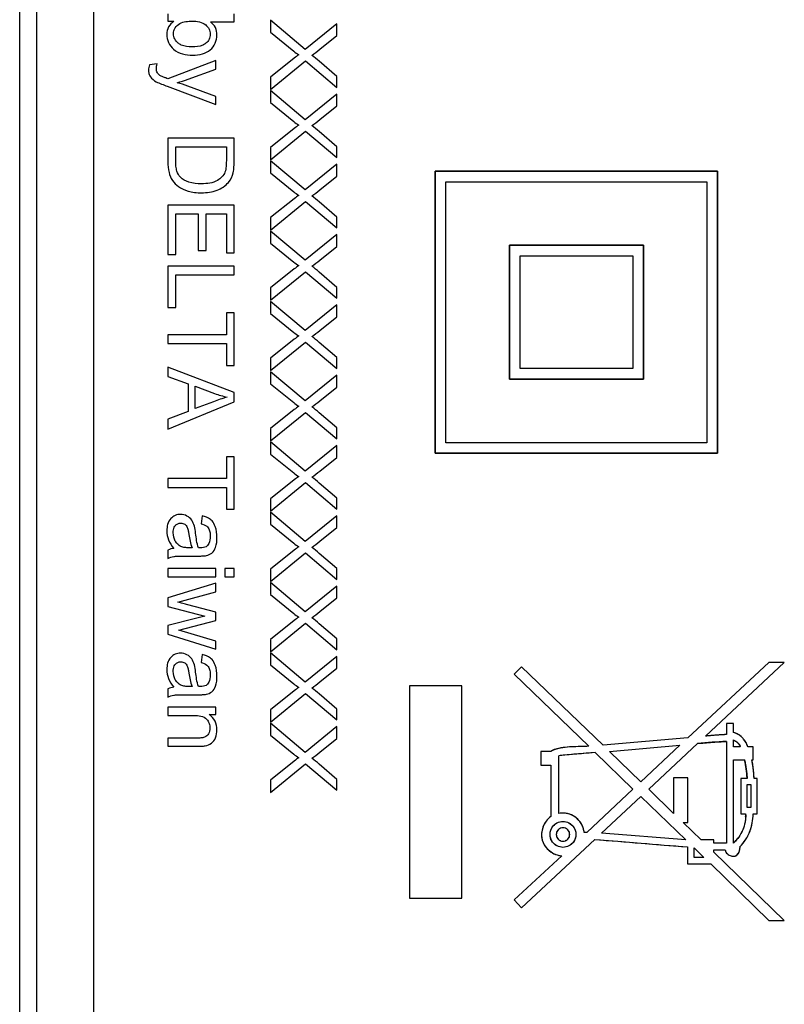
# Model space of a CAD drawing. Header units: millimetres. Extents: x 0 to 420, y 0 to 297.
# Tile 19 of 34: x 206 to 221, y 128 to 146. Entities that reach past the tile are written whole.
import ezdxf

# ---------------------------------------------------------------- set-up
doc = ezdxf.new("R2010")
doc.units = ezdxf.units.MM
doc.header["$LTSCALE"] = 23.1
doc.layers.get('0').update_dxf_attribs({"linetype": 'CONTINUOUS'})
doc.layers.add('000', color=7, linetype='CONTINUOUS')
doc.layers.add('03___PRT_ALL_CURVES', color=7, linetype='CONTINUOUS')

msp = doc.modelspace()

# ---------------------------------------------------------------- linework, layer by layer
at = {"color": 7, "linetype": 'Continuous'}
for p, q in [((206.343, 109.245), (206.343, 157.337)), ((206.658, 157.091), (206.658, 109.491)), ((207.743, 109.491), (207.743, 157.091))]:
    msp.add_line(p, q, dxfattribs=at)
at = {"layer": '000', "color": 7, "linetype": 'Continuous'}
for p, q in [((209.143, 146.478), (209.143, 146.336)), ((210.393, 146.325), (210.393, 146.478)), ((209.143, 146.336), (209.257, 146.336)), ((209.948, 146.325), (210.393, 146.325)), ((211.083, 146.354), (211.083, 146.128)), ((211.735, 145.803), (211.083, 146.354)), ((212.333, 146.289), (211.735, 145.803)), ((212.333, 146.065), (212.333, 146.289)), ((211.083, 146.128), (211.519, 145.77)), ((212.013, 145.806), (212.333, 146.065)), ((211.529, 145.64), (211.083, 145.281)), ((208.939, 145.53), (208.795, 145.513)), ((210.049, 145.593), (209.142, 145.25)), ((210.049, 145.428), (210.049, 145.593)), ((211.083, 145.048), (211.744, 145.587)), ((211.744, 145.587), (212.333, 145.087)), ((212.333, 145.292), (212.002, 145.579)), ((209.525, 145.239), (210.049, 145.428)), ((211.083, 145.281), (211.083, 145.048)), ((212.333, 145.087), (212.333, 145.292)), ((209.128, 145.108), (210.049, 144.764)), ((210.049, 144.917), (209.521, 145.111)), ((210.049, 144.764), (210.049, 144.917)), ((211.083, 145.027), (211.083, 144.8)), ((211.735, 144.475), (211.083, 145.027)), ((212.333, 144.961), (211.735, 144.475)), ((212.333, 144.737), (212.333, 144.961)), ((211.083, 144.8), (211.519, 144.442)), ((212.013, 144.478), (212.333, 144.737)), ((211.529, 144.312), (211.083, 143.953)), ((211.083, 143.72), (211.744, 144.26)), ((211.744, 144.26), (212.333, 143.759)), ((212.333, 143.964), (212.002, 144.251)), ((209.143, 144.128), (209.143, 143.677)), ((210.393, 144.128), (209.143, 144.128)), ((209.291, 143.696), (209.291, 143.963)), ((209.291, 143.963), (210.246, 143.963)), ((210.246, 143.963), (210.246, 143.7)), ((210.393, 143.698), (210.393, 144.128)), ((212.333, 143.759), (212.333, 143.964)), ((211.083, 143.953), (211.083, 143.72)), ((211.083, 143.699), (211.083, 143.472)), ((211.735, 143.148), (211.083, 143.699)), ((212.333, 143.634), (211.735, 143.148)), ((212.333, 143.409), (212.333, 143.634)), ((211.083, 143.472), (211.519, 143.115)), ((212.013, 143.151), (212.333, 143.409)), ((214.192, 143.505), (214.192, 138.175)), ((219.522, 143.505), (214.192, 143.505)), ((219.522, 138.175), (219.522, 143.505)), ((214.392, 138.375), (214.392, 143.305)), ((214.392, 143.305), (219.322, 143.305)), ((219.322, 143.305), (219.322, 138.375)), ((209.143, 142.864), (209.143, 141.931)), ((210.393, 142.864), (209.143, 142.864)), ((210.393, 141.96), (210.393, 142.864)), ((211.529, 142.984), (211.083, 142.626)), ((211.083, 142.392), (211.744, 142.932)), ((211.744, 142.932), (212.333, 142.431)), ((212.333, 142.636), (212.002, 142.923)), ((209.291, 141.931), (209.291, 142.698)), ((209.291, 142.698), (209.716, 142.698)), ((209.716, 142.698), (209.716, 142.007)), ((209.863, 142.007), (209.863, 142.698)), ((209.863, 142.698), (210.246, 142.698)), ((210.246, 142.698), (210.246, 141.96)), ((211.083, 142.626), (211.083, 142.392)), ((212.333, 142.431), (212.333, 142.636)), ((211.083, 142.371), (211.083, 142.144)), ((211.735, 141.82), (211.083, 142.371)), ((212.333, 142.306), (211.735, 141.82)), ((212.333, 142.081), (212.333, 142.306)), ((211.083, 142.144), (211.519, 141.787)), ((215.592, 142.105), (215.592, 139.575)), ((218.122, 142.105), (215.592, 142.105)), ((218.122, 139.575), (218.122, 142.105)), ((209.143, 141.931), (209.291, 141.931)), ((209.716, 142.007), (209.863, 142.007)), ((210.246, 141.96), (210.393, 141.96)), ((212.013, 141.823), (212.333, 142.081)), ((215.792, 139.775), (215.792, 141.905)), ((215.792, 141.905), (217.922, 141.905)), ((217.922, 141.905), (217.922, 139.775)), ((209.143, 141.709), (209.143, 140.928)), ((210.393, 141.709), (209.143, 141.709)), ((209.291, 140.928), (209.291, 141.544)), ((209.291, 141.544), (210.393, 141.544)), ((210.393, 141.544), (210.393, 141.709)), ((211.529, 141.656), (211.083, 141.298)), ((211.083, 141.065), (211.744, 141.604)), ((211.744, 141.604), (212.333, 141.103)), ((212.333, 141.309), (212.002, 141.595)), ((211.083, 141.298), (211.083, 141.065)), ((212.333, 141.103), (212.333, 141.309)), ((211.083, 141.043), (211.083, 140.817)), ((211.735, 140.492), (211.083, 141.043)), ((209.143, 140.928), (209.291, 140.928)), ((210.246, 140.825), (210.246, 140.413)), ((210.393, 140.825), (210.246, 140.825)), ((210.393, 139.834), (210.393, 140.825)), ((211.083, 140.817), (211.519, 140.459)), ((212.333, 140.978), (211.735, 140.492)), ((212.333, 140.753), (212.333, 140.978)), ((212.013, 140.495), (212.333, 140.753)), ((209.143, 140.413), (209.143, 140.248)), ((210.246, 140.413), (209.143, 140.413)), ((209.143, 140.248), (210.246, 140.248)), ((210.246, 140.248), (210.246, 139.834)), ((211.529, 140.329), (211.083, 139.97)), ((211.083, 139.737), (211.744, 140.276)), ((211.744, 140.276), (212.333, 139.776)), ((212.333, 139.981), (212.002, 140.267)), ((211.083, 139.97), (211.083, 139.737)), ((212.333, 139.776), (212.333, 139.981)), ((209.143, 139.802), (209.143, 139.626)), ((210.393, 139.322), (209.143, 139.802)), ((210.246, 139.834), (210.393, 139.834)), ((211.083, 139.715), (211.083, 139.489)), ((211.735, 139.164), (211.083, 139.715)), ((217.922, 139.775), (215.792, 139.775)), ((209.143, 139.626), (209.522, 139.489)), ((212.333, 139.65), (211.735, 139.164)), ((212.333, 139.426), (212.333, 139.65)), ((215.592, 139.575), (218.122, 139.575)), ((209.522, 139.489), (209.522, 138.966)), ((209.657, 139.018), (209.657, 139.441)), ((209.657, 139.441), (210.023, 139.304)), ((210.393, 139.144), (210.393, 139.322)), ((211.083, 139.489), (211.519, 139.131)), ((212.013, 139.167), (212.333, 139.426)), ((209.143, 138.632), (210.393, 139.144)), ((210.003, 139.148), (209.657, 139.018)), ((209.522, 138.966), (209.143, 138.821)), ((211.529, 139.001), (211.083, 138.642)), ((211.083, 138.409), (211.744, 138.948)), ((211.744, 138.948), (212.333, 138.448)), ((212.333, 138.653), (212.002, 138.94)), ((209.143, 138.821), (209.143, 138.632)), ((211.083, 138.642), (211.083, 138.409)), ((212.333, 138.448), (212.333, 138.653)), ((211.083, 138.388), (211.083, 138.161)), ((211.735, 137.836), (211.083, 138.388)), ((212.333, 138.322), (211.735, 137.836)), ((212.333, 138.098), (212.333, 138.322)), ((219.322, 138.375), (214.392, 138.375)), ((210.246, 138.109), (210.246, 137.697)), ((210.393, 138.109), (210.246, 138.109)), ((210.393, 137.118), (210.393, 138.109)), ((211.083, 138.161), (211.519, 137.803)), ((212.013, 137.839), (212.333, 138.098)), ((214.192, 138.175), (219.522, 138.175)), ((209.143, 137.697), (209.143, 137.531)), ((210.246, 137.697), (209.143, 137.697)), ((211.529, 137.673), (211.083, 137.314)), ((209.143, 137.531), (210.246, 137.531)), ((210.246, 137.531), (210.246, 137.118)), ((211.083, 137.081), (211.744, 137.621)), ((211.744, 137.621), (212.333, 137.12)), ((212.333, 137.325), (212.002, 137.612)), ((211.083, 137.314), (211.083, 137.081)), ((212.333, 137.12), (212.333, 137.325)), ((210.246, 137.118), (210.393, 137.118)), ((209.791, 136.993), (209.77, 136.843)), ((211.083, 137.06), (211.083, 136.833)), ((211.735, 136.509), (211.083, 137.06)), ((212.333, 136.995), (211.735, 136.509)), ((212.333, 136.77), (212.333, 136.995)), ((211.083, 136.833), (211.519, 136.476)), ((212.013, 136.512), (212.333, 136.77)), ((209.143, 136.346), (209.143, 136.186)), ((209.598, 136.39), (209.542, 136.39)), ((209.758, 136.389), (209.718, 136.39)), ((211.529, 136.345), (211.083, 135.987)), ((209.523, 136.234), (209.728, 136.234)), ((211.083, 135.753), (211.744, 136.293)), ((211.744, 136.293), (212.333, 135.792)), ((212.333, 135.997), (212.002, 136.284)), ((209.143, 135.996), (209.143, 135.842)), ((210.049, 135.996), (209.143, 135.996)), ((210.049, 135.842), (210.049, 135.996)), ((210.217, 135.996), (210.217, 135.842)), ((210.393, 135.996), (210.217, 135.996)), ((210.393, 135.842), (210.393, 135.996)), ((211.083, 135.987), (211.083, 135.753)), ((212.333, 135.792), (212.333, 135.997)), ((209.143, 135.842), (210.049, 135.842)), ((210.217, 135.842), (210.393, 135.842)), ((210.049, 135.719), (209.143, 135.442)), ((210.049, 135.56), (210.049, 135.719)), ((211.083, 135.732), (211.083, 135.505)), ((211.735, 135.181), (211.083, 135.732)), ((212.333, 135.667), (211.735, 135.181)), ((212.333, 135.442), (212.333, 135.667)), ((209.143, 135.442), (209.143, 135.281)), ((209.332, 135.362), (210.049, 135.56)), ((211.083, 135.505), (211.519, 135.148)), ((212.013, 135.184), (212.333, 135.442)), ((209.143, 135.281), (209.84, 135.098)), ((210.049, 135.171), (209.519, 135.315)), ((209.686, 135.063), (209.143, 134.919)), ((209.84, 135.098), (209.686, 135.063)), ((210.049, 135.013), (210.049, 135.171)), ((209.143, 134.919), (209.143, 134.759)), ((209.351, 134.833), (210.049, 135.013)), ((211.529, 135.018), (211.083, 134.659)), ((211.083, 134.426), (211.744, 134.965)), ((211.744, 134.965), (212.333, 134.464)), ((212.333, 134.67), (212.002, 134.956)), ((209.143, 134.759), (210.049, 134.476)), ((210.049, 134.626), (209.351, 134.833)), ((211.083, 134.659), (211.083, 134.426)), ((212.333, 134.464), (212.333, 134.67)), ((210.049, 134.476), (210.049, 134.626)), ((209.791, 134.373), (209.77, 134.223)), ((211.083, 134.404), (211.083, 134.178)), ((211.735, 133.853), (211.083, 134.404)), ((212.333, 134.339), (211.735, 133.853)), ((212.333, 134.114), (212.333, 134.339)), ((211.083, 134.178), (211.519, 133.82)), ((212.013, 133.856), (212.333, 134.114)), ((215.823, 134.141), (215.683, 134.001)), ((217.363, 132.661), (215.823, 134.141)), ((220.493, 134.221), (218.963, 132.801)), ((219.293, 132.831), (220.783, 134.221)), ((220.783, 134.221), (220.493, 134.221)), ((215.683, 134.001), (217.093, 132.641)), ((209.598, 133.769), (209.542, 133.769)), ((209.758, 133.769), (209.718, 133.769)), ((213.703, 133.781), (213.703, 129.771)), ((214.693, 133.781), (213.703, 133.781)), ((214.693, 129.771), (214.693, 133.781)), ((209.143, 133.726), (209.143, 133.566)), ((209.523, 133.614), (209.728, 133.614)), ((211.529, 133.69), (211.083, 133.331)), ((211.083, 133.098), (211.744, 133.637)), ((211.744, 133.637), (212.333, 133.137)), ((212.333, 133.342), (212.002, 133.628)), ((209.143, 133.376), (209.143, 133.223)), ((210.049, 133.376), (209.143, 133.376)), ((210.049, 133.238), (210.049, 133.376)), ((209.143, 133.223), (209.638, 133.223)), ((209.92, 133.238), (210.049, 133.238)), ((211.083, 133.331), (211.083, 133.098)), ((212.333, 133.137), (212.333, 133.342)), ((211.083, 133.076), (211.083, 132.85)), ((211.735, 132.525), (211.083, 133.076)), ((212.333, 133.011), (211.735, 132.525)), ((212.333, 132.787), (212.333, 133.011)), ((219.693, 133.071), (219.693, 132.861)), ((219.823, 133.071), (219.693, 133.071)), ((219.823, 132.901), (219.823, 133.071)), ((211.083, 132.85), (211.519, 132.492)), ((218.963, 132.801), (217.363, 132.661)), ((209.143, 132.794), (209.143, 132.641)), ((209.694, 132.794), (209.143, 132.794)), ((209.143, 132.641), (209.7, 132.641)), ((212.013, 132.528), (212.333, 132.787)), ((217.483, 132.541), (218.813, 132.661)), ((218.813, 132.661), (218.073, 131.971)), ((218.223, 131.831), (219.143, 132.691)), ((219.693, 132.731), (219.693, 130.811)), ((219.823, 132.631), (219.823, 132.761)), ((219.953, 132.631), (219.823, 132.631)), ((220.193, 132.631), (220.093, 132.631)), ((220.193, 132.381), (220.193, 132.631)), ((216.183, 132.541), (216.183, 132.281)), ((216.373, 132.541), (216.183, 132.541)), ((216.523, 131.371), (216.523, 132.461)), ((217.213, 132.521), (217.923, 131.831)), ((218.073, 131.971), (217.483, 132.541)), ((211.529, 132.362), (211.083, 132.003)), ((211.083, 131.77), (211.744, 132.309)), ((211.744, 132.309), (212.333, 131.809)), ((212.333, 132.014), (212.002, 132.301)), ((216.183, 132.281), (216.373, 132.281)), ((216.373, 132.281), (216.373, 131.311)), ((219.823, 130.811), (219.823, 132.381)), ((219.823, 132.381), (220.033, 132.381)), ((220.173, 132.381), (220.193, 132.381)), ((211.083, 132.003), (211.083, 131.77)), ((212.333, 131.809), (212.333, 132.014)), ((218.693, 132.041), (218.693, 131.371)), ((218.963, 132.041), (218.693, 132.041)), ((218.963, 131.201), (218.963, 132.041)), ((219.963, 132.031), (219.963, 131.361)), ((220.083, 132.031), (219.963, 132.031)), ((220.083, 131.481), (220.083, 131.921)), ((220.083, 131.921), (220.153, 131.921)), ((220.153, 131.921), (220.153, 131.481)), ((220.273, 132.031), (220.213, 132.031)), ((220.273, 131.361), (220.273, 132.031)), ((217.923, 131.831), (217.053, 131.011)), ((217.333, 131.001), (218.073, 131.691)), ((218.073, 131.691), (218.923, 130.871)), ((218.693, 131.371), (218.223, 131.831)), ((219.963, 131.361), (220.053, 131.361)), ((220.153, 131.481), (220.083, 131.481)), ((220.193, 131.361), (220.273, 131.361)), ((219.213, 130.871), (218.873, 131.201)), ((218.873, 131.201), (218.963, 131.201)), ((217.053, 131.011), (217.003, 131.011)), ((218.923, 130.871), (217.333, 131.001)), ((215.823, 129.591), (217.203, 130.881)), ((219.453, 130.871), (219.213, 130.871)), ((219.453, 130.811), (219.453, 130.871)), ((219.693, 130.811), (219.453, 130.811)), ((216.583, 130.571), (215.683, 129.741)), ((218.953, 130.741), (218.953, 130.421)), ((219.083, 130.541), (219.083, 130.721)), ((219.083, 130.721), (219.263, 130.541)), ((219.453, 130.641), (219.453, 130.681)), ((219.453, 130.681), (219.663, 130.681)), ((220.783, 129.351), (219.453, 130.641)), ((218.953, 130.421), (219.393, 130.421)), ((219.263, 130.541), (219.083, 130.541)), ((219.393, 130.421), (220.493, 129.351)), ((213.703, 129.771), (214.693, 129.771)), ((215.683, 129.741), (215.823, 129.591)), ((220.493, 129.351), (220.783, 129.351))]:
    msp.add_line(p, q, dxfattribs=at)
for centre, radius, start, end in [((208.635, 147.713), 2.629, 284.9848, 289.7764), ((208.857, 143.309), 1.92, 69.776, 76.2182), ((210.579, 140.815), 1.61, 249.8255, 258.6624), ((219.933, 126.986), 5.88, 92.3345, 96.2438), ((219.679, 132.487), 0.443, 40.6218, 49.3771), ((219.972, 125.101), 7.635, 92.0901, 96.2292), ((219.733, 132.536), 0.24, 23.2275, 26.9377), ((219.352, 103.93), 28.671, 94.2777, 95.6618), ((216.928, 131.759), 3.167, 5.1271, 11.3295), ((217.286, 131.874), 2.931, 4.2212, 9.9632), ((217.27, 131.872), 2.948, 3.0864, 4.2281), ((216.913, 131.757), 3.182, 4.9395, 5.1355), ((219.385, 131.331), 0.669, 358.2194, 2.5538), ((216.594, 130.97), 0.412, 15.9878, 21.116), ((216.591, 130.97), 0.414, 5.7268, 15.9946), ((237.126, 368.908), 238.859, 265.21552, 265.63664), ((219.376, 131.307), 0.668, 312.0504, 315.3188), ((219.371, 131.312), 0.675, 315.3233, 324.973)]:
    msp.add_arc(centre, radius, start, end, dxfattribs=at)
for points, knots in [([(209.257, 146.336), (209.216, 146.308), (209.143, 146.235), (209.123, 146.134), (209.123, 146.084)], [0, 0, 0, 0, 0.500031, 1, 1, 1, 1]), ([(209.249, 146.097), (209.249, 146.117), (209.254, 146.158), (209.286, 146.232), (209.333, 146.273), (209.367, 146.294)], [0, 0, 0, 0, 0.250837, 0.501583, 1, 1, 1, 1]), ([(209.367, 146.294), (209.402, 146.315), (209.483, 146.334), (209.563, 146.338), (209.603, 146.338)], [0, 0, 0, 0, 0.498803, 1, 1, 1, 1]), ([(209.603, 146.338), (209.648, 146.338), (209.737, 146.331), (209.822, 146.293), (209.856, 146.265)], [0, 0, 0, 0, 0.501324, 1, 1, 1, 1]), ([(209.856, 146.265), (209.881, 146.243), (209.927, 146.192), (209.943, 146.124), (209.943, 146.09)], [0, 0, 0, 0, 0.5008, 1, 1, 1, 1]), ([(210.069, 146.077), (210.069, 146.124), (210.05, 146.221), (209.985, 146.295), (209.948, 146.325)], [0, 0, 0, 0, 0.499769, 1, 1, 1, 1]), ([(209.123, 146.084), (209.123, 146.033), (209.144, 145.927), (209.211, 145.843), (209.25, 145.808)], [0, 0, 0, 0, 0.499689, 1, 1, 1, 1]), ([(209.336, 145.924), (209.311, 145.945), (209.265, 145.996), (209.249, 146.064), (209.249, 146.097)], [0, 0, 0, 0, 0.500792, 1, 1, 1, 1]), ([(209.943, 146.09), (209.943, 146.058), (209.928, 145.992), (209.884, 145.941), (209.859, 145.921)], [0, 0, 0, 0, 0.499384, 1, 1, 1, 1]), ([(209.597, 145.85), (209.529, 145.85), (209.433, 145.86), (209.354, 145.909), (209.336, 145.924)], [0, 0, 0, 0, 0.748889, 1, 1, 1, 1]), ([(209.859, 145.921), (209.841, 145.906), (209.761, 145.859), (209.666, 145.85), (209.597, 145.85)], [0, 0, 0, 0, 0.250966, 1, 1, 1, 1]), ([(209.25, 145.808), (209.297, 145.765), (209.417, 145.705), (209.546, 145.693), (209.61, 145.693)], [0, 0, 0, 0, 0.498797, 1, 1, 1, 1]), ([(208.776, 145.414), (208.776, 145.392), (208.781, 145.348), (208.8, 145.306), (208.812, 145.288)], [0, 0, 0, 0, 0.500307, 1, 1, 1, 1]), ([(209.104, 145.264), (209.085, 145.271), (209.056, 145.281), (209.018, 145.297), (208.999, 145.305), (208.99, 145.311)], [0, 0, 0, 0, 0.500077, 0.750057, 1, 1, 1, 1]), ([(208.923, 145.194), (208.955, 145.176), (209.024, 145.148), (209.093, 145.121), (209.128, 145.108)], [0, 0, 0, 0, 0.49991, 1, 1, 1, 1]), ([(209.314, 143.503), (209.304, 143.533), (209.293, 143.598), (209.291, 143.664), (209.291, 143.696)], [0, 0, 0, 0, 0.49969, 1, 1, 1, 1]), ([(210.246, 143.7), (210.246, 143.664), (210.244, 143.593), (210.233, 143.52), (210.22, 143.486)], [0, 0, 0, 0, 0.500552, 1, 1, 1, 1]), ([(210.375, 143.475), (210.384, 143.512), (210.392, 143.586), (210.393, 143.661), (210.393, 143.698)], [0, 0, 0, 0, 0.499807, 1, 1, 1, 1]), ([(210.22, 143.486), (210.207, 143.453), (210.167, 143.392), (210.109, 143.349), (210.079, 143.33)], [0, 0, 0, 0, 0.499284, 1, 1, 1, 1]), ([(210.079, 143.33), (210.035, 143.303), (209.933, 143.272), (209.83, 143.266), (209.778, 143.266)], [0, 0, 0, 0, 0.499125, 1, 1, 1, 1]), ([(210.072, 143.144), (210.113, 143.16), (210.192, 143.199), (210.257, 143.259), (210.286, 143.292)], [0, 0, 0, 0, 0.500102, 1, 1, 1, 1]), ([(209.195, 136.94), (209.168, 136.91), (209.13, 136.833), (209.123, 136.751), (209.123, 136.71)], [0, 0, 0, 0, 0.498675, 1, 1, 1, 1]), ([(209.382, 137.02), (209.347, 137.02), (209.277, 137.008), (209.219, 136.965), (209.195, 136.94)], [0, 0, 0, 0, 0.50028, 1, 1, 1, 1]), ([(210.037, 136.79), (210.023, 136.829), (209.997, 136.88), (209.957, 136.918), (209.946, 136.926)], [0, 0, 0, 0, 0.749029, 1, 1, 1, 1]), ([(209.243, 136.674), (209.243, 136.71), (209.249, 136.76), (209.276, 136.801), (209.284, 136.81)], [0, 0, 0, 0, 0.748712, 1, 1, 1, 1]), ([(209.284, 136.81), (209.297, 136.824), (209.328, 136.849), (209.367, 136.856), (209.386, 136.856)], [0, 0, 0, 0, 0.500019, 1, 1, 1, 1]), ([(209.509, 136.774), (209.518, 136.753), (209.529, 136.708), (209.536, 136.663), (209.54, 136.64)], [0, 0, 0, 0, 0.499676, 1, 1, 1, 1]), ([(209.77, 136.843), (209.808, 136.834), (209.859, 136.815), (209.896, 136.778), (209.904, 136.767)], [0, 0, 0, 0, 0.748948, 1, 1, 1, 1]), ([(209.904, 136.767), (209.921, 136.745), (209.939, 136.69), (209.942, 136.635), (209.942, 136.607)], [0, 0, 0, 0, 0.498568, 1, 1, 1, 1]), ([(209.54, 136.64), (209.546, 136.598), (209.56, 136.513), (209.582, 136.429), (209.598, 136.39)], [0, 0, 0, 0, 0.500212, 1, 1, 1, 1]), ([(209.718, 136.39), (209.703, 136.434), (209.684, 136.525), (209.671, 136.617), (209.665, 136.663)], [0, 0, 0, 0, 0.499825, 1, 1, 1, 1]), ([(209.942, 136.607), (209.942, 136.561), (209.934, 136.497), (209.9, 136.444), (209.89, 136.432)], [0, 0, 0, 0, 0.748731, 1, 1, 1, 1]), ([(209.388, 136.415), (209.366, 136.425), (209.324, 136.454), (209.294, 136.494), (209.282, 136.516)], [0, 0, 0, 0, 0.499959, 1, 1, 1, 1]), ([(209.542, 136.39), (209.516, 136.39), (209.464, 136.392), (209.412, 136.403), (209.388, 136.415)], [0, 0, 0, 0, 0.500708, 1, 1, 1, 1]), ([(209.89, 136.432), (209.882, 136.423), (209.844, 136.394), (209.794, 136.389), (209.758, 136.389)], [0, 0, 0, 0, 0.251409, 1, 1, 1, 1]), ([(209.252, 136.225), (209.274, 136.229), (209.319, 136.231), (209.41, 136.234), (209.478, 136.234), (209.523, 136.234)], [0, 0, 0, 0, 0.249965, 0.499949, 1, 1, 1, 1]), ([(209.728, 136.234), (209.751, 136.234), (209.798, 136.235), (209.846, 136.238), (209.869, 136.243)], [0, 0, 0, 0, 0.500203, 1, 1, 1, 1]), ([(209.519, 135.315), (209.488, 135.323), (209.441, 135.335), (209.379, 135.35), (209.348, 135.359), (209.332, 135.362)], [0, 0, 0, 0, 0.500009, 0.749999, 1, 1, 1, 1]), ([(209.195, 134.32), (209.168, 134.29), (209.13, 134.213), (209.123, 134.131), (209.123, 134.09)], [0, 0, 0, 0, 0.498675, 1, 1, 1, 1]), ([(209.382, 134.4), (209.347, 134.4), (209.277, 134.388), (209.219, 134.345), (209.195, 134.32)], [0, 0, 0, 0, 0.50028, 1, 1, 1, 1]), ([(210.037, 134.17), (210.023, 134.209), (209.997, 134.259), (209.957, 134.297), (209.946, 134.306)], [0, 0, 0, 0, 0.749029, 1, 1, 1, 1]), ([(209.243, 134.053), (209.243, 134.089), (209.249, 134.14), (209.276, 134.181), (209.284, 134.19)], [0, 0, 0, 0, 0.748712, 1, 1, 1, 1]), ([(209.284, 134.19), (209.297, 134.204), (209.328, 134.229), (209.367, 134.236), (209.386, 134.236)], [0, 0, 0, 0, 0.500019, 1, 1, 1, 1]), ([(209.509, 134.154), (209.518, 134.133), (209.529, 134.088), (209.536, 134.043), (209.54, 134.02)], [0, 0, 0, 0, 0.499676, 1, 1, 1, 1]), ([(209.77, 134.223), (209.808, 134.213), (209.859, 134.195), (209.896, 134.158), (209.904, 134.147)], [0, 0, 0, 0, 0.748948, 1, 1, 1, 1]), ([(209.904, 134.147), (209.921, 134.125), (209.939, 134.07), (209.942, 134.015), (209.942, 133.987)], [0, 0, 0, 0, 0.498568, 1, 1, 1, 1]), ([(209.54, 134.02), (209.546, 133.978), (209.56, 133.893), (209.582, 133.809), (209.598, 133.769)], [0, 0, 0, 0, 0.500212, 1, 1, 1, 1]), ([(209.718, 133.769), (209.703, 133.813), (209.684, 133.905), (209.671, 133.997), (209.665, 134.043)], [0, 0, 0, 0, 0.499825, 1, 1, 1, 1]), ([(209.942, 133.987), (209.942, 133.941), (209.934, 133.876), (209.9, 133.824), (209.89, 133.812)], [0, 0, 0, 0, 0.748731, 1, 1, 1, 1]), ([(209.388, 133.794), (209.366, 133.805), (209.324, 133.834), (209.294, 133.874), (209.282, 133.896)], [0, 0, 0, 0, 0.499959, 1, 1, 1, 1]), ([(209.542, 133.769), (209.516, 133.769), (209.464, 133.772), (209.412, 133.783), (209.388, 133.794)], [0, 0, 0, 0, 0.500708, 1, 1, 1, 1]), ([(209.89, 133.812), (209.882, 133.803), (209.844, 133.774), (209.794, 133.769), (209.758, 133.769)], [0, 0, 0, 0, 0.251409, 1, 1, 1, 1]), ([(209.252, 133.605), (209.274, 133.609), (209.319, 133.611), (209.41, 133.614), (209.478, 133.614), (209.523, 133.614)], [0, 0, 0, 0, 0.249965, 0.499949, 1, 1, 1, 1]), ([(209.728, 133.614), (209.751, 133.614), (209.798, 133.615), (209.846, 133.618), (209.869, 133.622)], [0, 0, 0, 0, 0.500203, 1, 1, 1, 1]), ([(209.638, 133.223), (209.68, 133.223), (209.763, 133.218), (209.847, 133.183), (209.874, 133.152)], [0, 0, 0, 0, 0.503085, 1, 1, 1, 1]), ([(210.069, 132.95), (210.069, 133.006), (210.048, 133.122), (209.967, 133.207), (209.92, 133.238)], [0, 0, 0, 0, 0.500361, 1, 1, 1, 1]), ([(209.874, 133.152), (209.894, 133.129), (209.927, 133.075), (209.936, 133.013), (209.936, 132.982)], [0, 0, 0, 0, 0.499918, 1, 1, 1, 1]), ([(209.834, 132.812), (209.812, 132.803), (209.765, 132.796), (209.718, 132.794), (209.694, 132.794)], [0, 0, 0, 0, 0.49949, 1, 1, 1, 1]), ([(209.908, 132.876), (209.9, 132.862), (209.879, 132.835), (209.85, 132.818), (209.834, 132.812)], [0, 0, 0, 0, 0.500273, 1, 1, 1, 1]), ([(209.7, 132.641), (209.725, 132.641), (209.775, 132.642), (209.825, 132.645), (209.849, 132.65)], [0, 0, 0, 0, 0.50016, 1, 1, 1, 1]), ([(217.093, 132.641), (216.985, 132.633), (216.769, 132.635), (216.549, 132.613), (216.446, 132.577)], [0, 0, 0, 0, 0.50073, 1, 1, 1, 1]), ([(216.373, 131.311), (216.339, 131.287), (216.279, 131.227), (216.201, 131.079), (216.181, 130.857), (216.315, 130.678), (216.459, 130.593), (216.542, 130.574), (216.583, 130.571)], [0, 0, 0, 0, 0.125721, 0.251487, 0.5, 0.748513, 0.874279, 1, 1, 1, 1]), ([(216.978, 131.119), (216.961, 131.162), (216.912, 131.245), (216.801, 131.335), (216.665, 131.381), (216.569, 131.38), (216.523, 131.371)], [0, 0, 0, 0, 0.250081, 0.499888, 0.750007, 1, 1, 1, 1]), ([(220.054, 131.31), (220.053, 131.276), (220.038, 131.14), (219.983, 131.009), (219.924, 130.925)], [0, 0, 0, 0, 0.251318, 1, 1, 1, 1]), ([(219.943, 130.741), (220.023, 130.822), (220.15, 131.018), (220.195, 131.248), (220.193, 131.361)], [0, 0, 0, 0, 0.500002, 1, 1, 1, 1]), ([(216.407, 131.122), (216.43, 131.152), (216.49, 131.202), (216.566, 131.22), (216.603, 131.221)], [0, 0, 0, 0, 0.500258, 1, 1, 1, 1]), ([(216.603, 131.221), (216.641, 131.22), (216.717, 131.202), (216.777, 131.152), (216.8, 131.122)], [0, 0, 0, 0, 0.499742, 1, 1, 1, 1]), ([(216.407, 130.83), (216.376, 130.871), (216.343, 130.976), (216.376, 131.081), (216.407, 131.122)], [0, 0, 0, 0, 0.499996, 1, 1, 1, 1]), ([(216.603, 131.101), (216.587, 131.101), (216.554, 131.094), (216.512, 131.066), (216.483, 131.024), (216.474, 130.974), (216.483, 130.924), (216.512, 130.882), (216.554, 130.854), (216.587, 130.848), (216.603, 130.847)], [0, 0, 0, 0, 0.124998, 0.250004, 0.374996, 0.5, 0.625004, 0.749996, 0.875002, 1, 1, 1, 1]), ([(216.603, 130.847), (216.62, 130.848), (216.653, 130.854), (216.695, 130.882), (216.724, 130.924), (216.733, 130.974), (216.724, 131.024), (216.695, 131.066), (216.653, 131.094), (216.62, 131.101), (216.603, 131.101)], [0, 0, 0, 0, 0.124998, 0.250004, 0.374996, 0.5, 0.625004, 0.749996, 0.875002, 1, 1, 1, 1]), ([(216.8, 131.122), (216.831, 131.082), (216.864, 130.976), (216.831, 130.871), (216.8, 130.83)], [0, 0, 0, 0, 0.499999, 1, 1, 1, 1]), ([(216.604, 130.731), (216.566, 130.732), (216.49, 130.75), (216.43, 130.8), (216.407, 130.83)], [0, 0, 0, 0, 0.499737, 1, 1, 1, 1]), ([(216.8, 130.83), (216.778, 130.8), (216.717, 130.75), (216.641, 130.732), (216.604, 130.731)], [0, 0, 0, 0, 0.500257, 1, 1, 1, 1]), ([(219.759, 130.578), (219.771, 130.573), (219.795, 130.565), (219.834, 130.561), (219.872, 130.57), (219.903, 130.594), (219.923, 130.627), (219.934, 130.657), (219.94, 130.681), (219.944, 130.7), (219.945, 130.719), (219.949, 130.733), (219.946, 130.738)], [0, 0, 0, 0, 0.125151, 0.250168, 0.374751, 0.499291, 0.624248, 0.749441, 0.812106, 0.874772, 0.937436, 1, 1, 1, 1])]:
    msp.add_open_spline(points, degree=3, knots=knots, dxfattribs=at)
for points in [[(210.035, 145.919), (210.057, 145.968), (210.069, 146.023), (210.069, 146.077)], [(209.941, 145.796), (209.981, 145.828), (210.014, 145.872), (210.035, 145.919)], [(209.61, 145.693), (209.672, 145.693), (209.735, 145.702), (209.794, 145.721)], [(209.794, 145.721), (209.846, 145.737), (209.898, 145.762), (209.941, 145.796)], [(211.519, 145.77), (211.549, 145.746), (211.581, 145.724), (211.613, 145.702)], [(211.613, 145.702), (211.584, 145.682), (211.556, 145.662), (211.529, 145.64)], [(211.859, 145.691), (211.913, 145.726), (211.963, 145.766), (212.013, 145.806)], [(212.002, 145.579), (211.956, 145.619), (211.909, 145.657), (211.859, 145.691)], [(208.795, 145.513), (208.784, 145.481), (208.776, 145.448), (208.776, 145.414)], [(208.925, 145.442), (208.925, 145.472), (208.931, 145.501), (208.939, 145.53)], [(208.812, 145.288), (208.839, 145.248), (208.88, 145.217), (208.923, 145.194)], [(208.943, 145.361), (208.929, 145.385), (208.925, 145.415), (208.925, 145.442)], [(208.99, 145.311), (208.971, 145.323), (208.954, 145.341), (208.943, 145.361)], [(209.142, 145.25), (209.129, 145.255), (209.117, 145.259), (209.104, 145.264)], [(211.519, 144.442), (211.549, 144.418), (211.581, 144.396), (211.613, 144.374)], [(211.613, 144.374), (211.584, 144.354), (211.556, 144.334), (211.529, 144.312)], [(211.859, 144.364), (211.913, 144.398), (211.963, 144.438), (212.013, 144.478)], [(212.002, 144.251), (211.956, 144.291), (211.909, 144.329), (211.859, 144.364)], [(209.143, 143.677), (209.143, 143.61), (209.149, 143.542), (209.164, 143.477)], [(209.164, 143.477), (209.177, 143.424), (209.197, 143.373), (209.227, 143.328)], [(209.379, 143.39), (209.348, 143.421), (209.327, 143.461), (209.314, 143.503)], [(210.286, 143.292), (210.33, 143.344), (210.36, 143.409), (210.375, 143.475)], [(209.227, 143.328), (209.257, 143.283), (209.297, 143.245), (209.341, 143.214)], [(209.341, 143.214), (209.395, 143.174), (209.459, 143.148), (209.523, 143.128)], [(209.537, 143.299), (209.479, 143.318), (209.422, 143.347), (209.379, 143.39)], [(209.778, 143.266), (209.697, 143.266), (209.614, 143.273), (209.537, 143.299)], [(209.523, 143.128), (209.604, 143.104), (209.69, 143.095), (209.775, 143.095)], [(209.775, 143.095), (209.876, 143.095), (209.978, 143.109), (210.072, 143.144)], [(211.519, 143.115), (211.549, 143.09), (211.581, 143.069), (211.613, 143.046)], [(211.613, 143.046), (211.584, 143.027), (211.556, 143.006), (211.529, 142.984)], [(211.859, 143.036), (211.913, 143.071), (211.963, 143.11), (212.013, 143.151)], [(212.002, 142.923), (211.956, 142.963), (211.909, 143.001), (211.859, 143.036)], [(211.519, 141.787), (211.549, 141.763), (211.581, 141.741), (211.613, 141.719)], [(211.859, 141.708), (211.913, 141.743), (211.963, 141.783), (212.013, 141.823)], [(211.613, 141.719), (211.584, 141.699), (211.556, 141.678), (211.529, 141.656)], [(212.002, 141.595), (211.956, 141.635), (211.909, 141.674), (211.859, 141.708)], [(211.519, 140.459), (211.549, 140.435), (211.581, 140.413), (211.613, 140.391)], [(211.859, 140.38), (211.913, 140.415), (211.963, 140.455), (212.013, 140.495)], [(211.613, 140.391), (211.584, 140.371), (211.556, 140.35), (211.529, 140.329)], [(212.002, 140.267), (211.956, 140.308), (211.909, 140.346), (211.859, 140.38)], [(210.262, 139.237), (210.174, 139.212), (210.088, 139.18), (210.003, 139.148)], [(211.519, 139.131), (211.549, 139.107), (211.581, 139.085), (211.613, 139.063)], [(211.859, 139.052), (211.913, 139.087), (211.963, 139.127), (212.013, 139.167)], [(211.613, 139.063), (211.584, 139.043), (211.556, 139.023), (211.529, 139.001)], [(212.002, 138.94), (211.956, 138.98), (211.909, 139.018), (211.859, 139.052)], [(211.859, 137.725), (211.913, 137.759), (211.963, 137.799), (212.013, 137.839)], [(211.519, 137.803), (211.549, 137.779), (211.581, 137.757), (211.613, 137.735)], [(211.613, 137.735), (211.584, 137.715), (211.556, 137.695), (211.529, 137.673)], [(212.002, 137.612), (211.956, 137.652), (211.909, 137.69), (211.859, 137.725)], [(209.503, 136.99), (209.467, 137.01), (209.424, 137.02), (209.382, 137.02)], [(209.592, 136.911), (209.57, 136.943), (209.538, 136.971), (209.503, 136.99)], [(209.642, 136.8), (209.631, 136.839), (209.615, 136.877), (209.592, 136.911)], [(209.946, 136.926), (209.902, 136.961), (209.846, 136.982), (209.791, 136.993)], [(209.123, 136.71), (209.123, 136.653), (209.133, 136.595), (209.153, 136.541)], [(209.386, 136.856), (209.412, 136.856), (209.438, 136.849), (209.459, 136.835)], [(209.459, 136.835), (209.481, 136.821), (209.498, 136.798), (209.509, 136.774)], [(209.665, 136.663), (209.659, 136.709), (209.654, 136.755), (209.642, 136.8)], [(210.069, 136.585), (210.069, 136.654), (210.061, 136.725), (210.037, 136.79)], [(209.153, 136.541), (209.175, 136.481), (209.213, 136.426), (209.255, 136.377)], [(209.282, 136.516), (209.255, 136.563), (209.243, 136.619), (209.243, 136.674)], [(210.042, 136.397), (210.064, 136.456), (210.069, 136.521), (210.069, 136.585)], [(209.255, 136.377), (209.217, 136.373), (209.178, 136.364), (209.143, 136.346)], [(209.973, 136.29), (210.005, 136.317), (210.027, 136.357), (210.042, 136.397)], [(211.519, 136.476), (211.549, 136.451), (211.581, 136.43), (211.613, 136.408)], [(211.613, 136.408), (211.584, 136.388), (211.556, 136.367), (211.529, 136.345)], [(211.859, 136.397), (211.913, 136.432), (211.963, 136.471), (212.013, 136.512)], [(212.002, 136.284), (211.956, 136.324), (211.909, 136.362), (211.859, 136.397)], [(209.143, 136.186), (209.177, 136.205), (209.214, 136.218), (209.252, 136.225)], [(209.869, 136.243), (209.906, 136.251), (209.944, 136.266), (209.973, 136.29)], [(211.519, 135.148), (211.549, 135.124), (211.581, 135.102), (211.613, 135.08)], [(211.613, 135.08), (211.584, 135.06), (211.556, 135.039), (211.529, 135.018)], [(211.859, 135.069), (211.913, 135.104), (211.963, 135.144), (212.013, 135.184)], [(212.002, 134.956), (211.956, 134.996), (211.909, 135.035), (211.859, 135.069)], [(209.503, 134.37), (209.467, 134.39), (209.424, 134.4), (209.382, 134.4)], [(209.592, 134.29), (209.57, 134.323), (209.538, 134.35), (209.503, 134.37)], [(209.642, 134.179), (209.631, 134.218), (209.615, 134.257), (209.592, 134.29)], [(209.946, 134.306), (209.902, 134.341), (209.846, 134.361), (209.791, 134.373)], [(209.386, 134.236), (209.412, 134.236), (209.438, 134.228), (209.459, 134.215)], [(209.459, 134.215), (209.481, 134.201), (209.498, 134.178), (209.509, 134.154)], [(209.665, 134.043), (209.659, 134.089), (209.654, 134.135), (209.642, 134.179)], [(210.069, 133.965), (210.069, 134.034), (210.061, 134.105), (210.037, 134.17)], [(209.123, 134.09), (209.123, 134.033), (209.133, 133.975), (209.153, 133.921)], [(209.153, 133.921), (209.175, 133.861), (209.213, 133.806), (209.255, 133.757)], [(209.282, 133.896), (209.255, 133.943), (209.243, 133.999), (209.243, 134.053)], [(210.042, 133.776), (210.064, 133.836), (210.069, 133.901), (210.069, 133.965)], [(209.255, 133.757), (209.217, 133.753), (209.178, 133.744), (209.143, 133.726)], [(209.973, 133.67), (210.005, 133.697), (210.027, 133.737), (210.042, 133.776)], [(211.519, 133.82), (211.549, 133.796), (211.581, 133.774), (211.613, 133.752)], [(211.613, 133.752), (211.584, 133.732), (211.556, 133.711), (211.529, 133.69)], [(211.859, 133.741), (211.913, 133.776), (211.963, 133.816), (212.013, 133.856)], [(212.002, 133.628), (211.956, 133.669), (211.909, 133.707), (211.859, 133.741)], [(209.143, 133.566), (209.177, 133.585), (209.214, 133.598), (209.252, 133.605)], [(209.869, 133.622), (209.906, 133.63), (209.944, 133.646), (209.973, 133.67)], [(209.936, 132.982), (209.936, 132.946), (209.927, 132.907), (209.908, 132.876)], [(209.963, 132.697), (209.997, 132.722), (210.023, 132.761), (210.04, 132.8)], [(210.04, 132.8), (210.06, 132.847), (210.069, 132.899), (210.069, 132.95)], [(219.967, 132.823), (219.926, 132.859), (219.876, 132.886), (219.823, 132.901)], [(209.849, 132.65), (209.889, 132.658), (209.929, 132.674), (209.963, 132.697)], [(219.823, 132.761), (219.853, 132.748), (219.88, 132.729), (219.903, 132.706)], [(219.903, 132.706), (219.92, 132.688), (219.936, 132.667), (219.947, 132.645)], [(220.093, 132.631), (220.079, 132.684), (220.051, 132.734), (220.015, 132.775)], [(211.519, 132.492), (211.549, 132.468), (211.581, 132.446), (211.613, 132.424)], [(211.859, 132.413), (211.913, 132.448), (211.963, 132.488), (212.013, 132.528)], [(216.446, 132.577), (216.421, 132.568), (216.396, 132.556), (216.373, 132.541)], [(211.613, 132.424), (211.584, 132.404), (211.556, 132.384), (211.529, 132.362)], [(212.002, 132.301), (211.956, 132.341), (211.909, 132.379), (211.859, 132.413)], [(219.663, 130.681), (219.67, 130.677), (219.674, 130.669), (219.673, 130.661)], [(219.673, 130.661), (219.681, 130.634), (219.703, 130.611), (219.726, 130.596)], [(219.726, 130.596), (219.737, 130.589), (219.748, 130.583), (219.759, 130.578)], [(219.946, 130.738), (219.946, 130.739), (219.945, 130.741), (219.943, 130.741)]]:
    msp.add_open_spline(points, degree=3, dxfattribs=at)
at = {"layer": '03___PRT_ALL_CURVES', "color": 4, "linetype": 'Continuous'}
for p, q in [((214.192, 138.175), (214.192, 143.505)), ((214.192, 143.505), (219.522, 143.505)), ((219.522, 143.505), (219.522, 138.175)), ((214.392, 138.375), (214.392, 143.305)), ((214.392, 143.305), (219.322, 143.305)), ((219.322, 143.305), (219.322, 138.375)), ((215.592, 139.575), (215.592, 142.105)), ((215.592, 142.105), (218.122, 142.105)), ((218.122, 142.105), (218.122, 139.575)), ((215.792, 139.775), (215.792, 141.905)), ((215.792, 141.905), (217.922, 141.905)), ((217.922, 141.905), (217.922, 139.775)), ((217.922, 139.775), (215.792, 139.775)), ((218.122, 139.575), (215.592, 139.575)), ((219.322, 138.375), (214.392, 138.375)), ((219.522, 138.175), (214.192, 138.175)), ((215.823, 134.141), (215.683, 134.001)), ((217.363, 132.661), (215.823, 134.141)), ((220.493, 134.221), (218.963, 132.801)), ((219.293, 132.831), (220.783, 134.221)), ((220.783, 134.221), (220.493, 134.221)), ((215.683, 134.001), (217.093, 132.641)), ((213.703, 133.781), (213.703, 129.771)), ((214.693, 133.781), (213.703, 133.781)), ((214.693, 129.771), (214.693, 133.781)), ((219.693, 133.071), (219.693, 132.861)), ((219.823, 133.071), (219.693, 133.071)), ((219.823, 132.901), (219.823, 133.071)), ((218.963, 132.801), (217.363, 132.661)), ((219.342, 132.836), (219.33, 132.835)), ((219.381, 132.84), (219.368, 132.839)), ((219.419, 132.843), (219.405, 132.842)), ((219.456, 132.847), (219.444, 132.846)), ((219.542, 132.853), (219.53, 132.852)), ((219.581, 132.855), (219.568, 132.855)), ((219.619, 132.858), (219.605, 132.857)), ((219.656, 132.859), (219.644, 132.859)), ((217.483, 132.541), (218.813, 132.661)), ((218.813, 132.661), (218.073, 131.971)), ((218.223, 131.831), (219.143, 132.691)), ((219.143, 132.691), (219.194, 132.696)), ((219.194, 132.696), (219.21, 132.698)), ((219.21, 132.698), (219.245, 132.702)), ((219.245, 132.702), (219.264, 132.703)), ((219.264, 132.703), (219.297, 132.706)), ((219.297, 132.706), (219.316, 132.708)), ((219.316, 132.708), (219.351, 132.711)), ((219.351, 132.711), (219.367, 132.712)), ((219.469, 132.72), (219.485, 132.721)), ((219.485, 132.721), (219.52, 132.723)), ((219.52, 132.723), (219.539, 132.724)), ((219.539, 132.724), (219.572, 132.726)), ((219.572, 132.726), (219.591, 132.727)), ((219.591, 132.727), (219.626, 132.728)), ((219.626, 132.728), (219.643, 132.729)), ((219.643, 132.729), (219.693, 132.731)), ((219.693, 132.731), (219.693, 130.811)), ((219.823, 132.631), (219.823, 132.761)), ((219.953, 132.631), (219.823, 132.631)), ((220.193, 132.631), (220.093, 132.631)), ((220.193, 132.381), (220.193, 132.631)), ((216.183, 132.541), (216.183, 132.281)), ((216.373, 132.541), (216.183, 132.541)), ((216.523, 131.371), (216.523, 132.461)), ((217.213, 132.521), (217.923, 131.831)), ((218.073, 131.971), (217.483, 132.541)), ((216.183, 132.281), (216.373, 132.281)), ((216.373, 132.281), (216.373, 131.311)), ((219.823, 130.811), (219.823, 132.381)), ((219.823, 132.381), (220.033, 132.381)), ((220.05, 132.294), (220.057, 132.251)), ((220.057, 132.251), (220.063, 132.207)), ((220.173, 132.381), (220.193, 132.381)), ((220.063, 132.207), (220.069, 132.163)), ((220.069, 132.163), (220.075, 132.119)), ((218.693, 132.041), (218.693, 131.371)), ((218.963, 132.041), (218.693, 132.041)), ((218.963, 131.201), (218.963, 132.041)), ((219.963, 132.031), (219.963, 131.361)), ((220.083, 132.031), (219.963, 132.031)), ((220.082, 132.042), (220.083, 132.031)), ((220.083, 131.481), (220.083, 131.921)), ((220.083, 131.921), (220.153, 131.921)), ((220.153, 131.921), (220.153, 131.481)), ((220.273, 132.031), (220.213, 132.031)), ((220.273, 131.361), (220.273, 132.031)), ((217.923, 131.831), (217.053, 131.011)), ((217.333, 131.001), (218.073, 131.691)), ((218.073, 131.691), (218.923, 130.871)), ((218.693, 131.371), (218.223, 131.831)), ((219.963, 131.361), (220.053, 131.361)), ((220.153, 131.481), (220.083, 131.481)), ((220.193, 131.361), (220.273, 131.361)), ((219.213, 130.871), (218.873, 131.201)), ((218.873, 131.201), (218.963, 131.201)), ((217.053, 131.011), (217.003, 131.011)), ((218.923, 130.871), (217.333, 131.001)), ((215.823, 129.591), (217.203, 130.881)), ((217.203, 130.881), (217.641, 130.845)), ((217.641, 130.845), (218.078, 130.81)), ((218.078, 130.81), (218.516, 130.775)), ((218.516, 130.775), (218.953, 130.741)), ((219.453, 130.871), (219.213, 130.871)), ((219.453, 130.811), (219.453, 130.871)), ((219.693, 130.811), (219.453, 130.811)), ((219.835, 130.822), (219.823, 130.811)), ((219.931, 130.935), (219.924, 130.926)), ((216.583, 130.571), (215.683, 129.741)), ((218.953, 130.741), (218.953, 130.421)), ((219.083, 130.541), (219.083, 130.721)), ((219.083, 130.721), (219.263, 130.541)), ((219.453, 130.641), (219.453, 130.681)), ((219.453, 130.681), (219.663, 130.681)), ((220.783, 129.351), (219.453, 130.641)), ((218.953, 130.421), (219.393, 130.421)), ((219.263, 130.541), (219.083, 130.541)), ((219.393, 130.421), (220.493, 129.351)), ((213.703, 129.771), (214.693, 129.771)), ((215.683, 129.741), (215.823, 129.591)), ((220.493, 129.351), (220.783, 129.351))]:
    msp.add_line(p, q, dxfattribs=at)
for centre, radius, start, end in [((219.937, 126.945), 5.921, 95.8786, 96.2388), ((219.936, 126.953), 5.913, 95.5168, 95.7664), ((219.935, 126.961), 5.905, 95.1506, 95.3845), ((219.935, 126.97), 5.897, 94.7694, 95.0168), ((219.934, 126.98), 5.886, 94.2922, 94.654), ((219.933, 126.99), 5.876, 93.9301, 94.2922), ((219.932, 127.003), 5.863, 93.5647, 93.8138), ((219.931, 127.014), 5.852, 93.1952, 93.4305), ((219.931, 127.027), 5.839, 92.8128, 93.059), ((219.93, 127.042), 5.824, 92.3278, 92.6921), ((219.704, 132.517), 0.404, 53.9441, 58.7334), ((219.696, 132.506), 0.418, 52.2797, 53.9633), ((219.691, 132.5), 0.425, 49.4779, 52.2772), ((219.687, 132.494), 0.432, 40.5184, 49.4764), ((219.692, 132.499), 0.425, 37.722, 40.5172), ((219.698, 132.504), 0.417, 35.7318, 37.7203), ((219.71, 132.512), 0.403, 31.1084, 35.7492), ((216.614, 132.076), 0.528, 109.2891, 110.7454), ((219.269, 104.812), 27.785, 95.4343, 95.6704), ((219.334, 104.112), 28.489, 94.7344, 95.4323), ((219.411, 103.19), 29.414, 94.2854, 94.7356), ((217.324, 131.88), 2.893, 9.2533, 9.9782), ((217.314, 131.878), 2.903, 8.8567, 9.2535), ((217.31, 131.877), 2.908, 8.6457, 8.8568), ((217.306, 131.877), 2.912, 8.3015, 8.6456), ((217.301, 131.876), 2.916, 8.067, 8.3016), ((217.298, 131.876), 2.92, 7.7461, 8.0669), ((217.294, 131.875), 2.924, 7.5041, 7.7461), ((217.29, 131.875), 2.927, 7.1896, 7.5041), ((217.287, 131.874), 2.93, 6.947, 7.1896), ((217.284, 131.874), 2.933, 6.635, 6.947), ((217.281, 131.874), 2.936, 6.3908, 6.635), ((217.279, 131.873), 2.939, 6.081, 6.3908), ((217.276, 131.873), 2.942, 5.8372, 6.081), ((217.274, 131.873), 2.944, 5.5243, 5.8372), ((217.272, 131.873), 2.946, 5.2861, 5.5243), ((217.27, 131.872), 2.948, 4.9664, 5.2861), ((217.268, 131.872), 2.949, 4.7349, 4.9664), ((217.267, 131.872), 2.951, 4.4064, 4.7349), ((217.266, 131.872), 2.952, 4.1842, 4.4064), ((217.264, 131.872), 2.953, 3.6353, 4.1841), ((217.263, 131.872), 2.955, 3.088, 3.6353), ((216.597, 130.956), 0.422, 79.7542, 84.8454), ((216.597, 130.954), 0.425, 74.5475, 79.7596), ((216.598, 130.958), 0.42, 69.4804, 74.5523), ((216.585, 130.966), 0.421, 31.2933, 36.5002), ((216.582, 130.964), 0.425, 26.2377, 31.2985), ((216.583, 130.965), 0.424, 23.6472, 26.2386), ((216.586, 130.966), 0.42, 21.1385, 23.6477), ((219.292, 131.365), 0.903, 341.566, 345.2171), ((219.316, 131.359), 0.879, 345.2136, 349), ((216.602, 130.976), 0.125, 157.9476, 165.4515), ((216.602, 130.972), 0.125, 194.2526, 201.7803), ((216.605, 130.97), 0.131, 126.966, 134.1855), ((216.607, 130.967), 0.134, 112.7541, 126.9766), ((216.6, 130.967), 0.134, 52.6323, 66.9985), ((216.602, 130.97), 0.131, 45.4811, 52.6417), ((216.605, 130.976), 0.125, 14.2526, 21.7803), ((216.605, 130.972), 0.125, 337.9476, 345.4515), ((216.593, 130.969), 0.413, 16.5131, 21.1464), ((219.292, 131.363), 0.903, 330.5999, 334.3299), ((219.28, 131.369), 0.916, 334.3265, 341.5691), ((216.605, 130.978), 0.131, 225.4811, 232.6417), ((216.607, 130.981), 0.134, 232.6323, 246.9985), ((216.6, 130.981), 0.134, 292.7541, 306.9766), ((216.602, 130.978), 0.131, 306.966, 314.1855), ((219.313, 131.351), 0.878, 326.9107, 330.6025)]:
    msp.add_arc(centre, radius, start, end, dxfattribs=at)
for points in [[(219.913, 132.862), (219.885, 132.879), (219.854, 132.893), (219.823, 132.901)], [(217.093, 132.641), (216.875, 132.624), (216.649, 132.648), (216.439, 132.575)], [(219.367, 132.712), (219.401, 132.715), (219.435, 132.717), (219.469, 132.72)], [(219.823, 132.761), (219.837, 132.755), (219.851, 132.748), (219.864, 132.739)], [(219.864, 132.739), (219.868, 132.736), (219.872, 132.733), (219.877, 132.73)], [(219.877, 132.73), (219.881, 132.726), (219.885, 132.723), (219.889, 132.719)], [(219.889, 132.719), (219.893, 132.716), (219.897, 132.712), (219.901, 132.708)], [(219.901, 132.708), (219.904, 132.705), (219.908, 132.701), (219.911, 132.697)], [(219.911, 132.697), (219.915, 132.693), (219.918, 132.689), (219.921, 132.685)], [(219.921, 132.685), (219.925, 132.681), (219.928, 132.677), (219.931, 132.672)], [(219.931, 132.672), (219.94, 132.659), (219.947, 132.645), (219.953, 132.631)], [(220.093, 132.631), (220.085, 132.662), (220.072, 132.692), (220.055, 132.72)], [(216.427, 132.57), (216.408, 132.563), (216.389, 132.554), (216.373, 132.541)], [(220.033, 132.381), (220.039, 132.352), (220.045, 132.323), (220.05, 132.294)], [(220.075, 132.119), (220.078, 132.093), (220.08, 132.068), (220.082, 132.042)], [(216.373, 131.311), (216.341, 131.289), (216.312, 131.261), (216.287, 131.228)], [(216.635, 131.377), (216.597, 131.38), (216.56, 131.378), (216.523, 131.371)], [(216.844, 131.298), (216.814, 131.32), (216.78, 131.338), (216.745, 131.351)], [(220.053, 131.361), (220.055, 131.334), (220.055, 131.307), (220.052, 131.28)], [(220.178, 131.191), (220.189, 131.248), (220.195, 131.305), (220.193, 131.361)], [(216.402, 131.115), (216.447, 131.179), (216.525, 131.221), (216.603, 131.221)], [(216.603, 131.221), (216.682, 131.221), (216.76, 131.179), (216.805, 131.115)], [(216.924, 131.217), (216.901, 131.247), (216.874, 131.275), (216.844, 131.298)], [(220.032, 131.161), (220.028, 131.144), (220.023, 131.127), (220.017, 131.111)], [(220.043, 131.211), (220.04, 131.194), (220.037, 131.178), (220.032, 131.161)], [(220.052, 131.28), (220.051, 131.257), (220.047, 131.234), (220.043, 131.211)], [(216.481, 131.007), (216.476, 130.986), (216.476, 130.963), (216.481, 130.941)], [(216.603, 131.101), (216.587, 131.101), (216.571, 131.098), (216.555, 131.091)], [(216.652, 131.091), (216.637, 131.097), (216.62, 131.101), (216.603, 131.101)], [(216.726, 130.941), (216.731, 130.962), (216.731, 130.985), (216.726, 131.007)], [(217.003, 131.011), (217.001, 131.036), (216.996, 131.061), (216.989, 131.086)], [(219.953, 130.97), (219.946, 130.958), (219.938, 130.946), (219.931, 130.935)], [(219.977, 131.015), (219.97, 130.999), (219.961, 130.984), (219.953, 130.97)], [(219.999, 131.062), (219.992, 131.046), (219.985, 131.03), (219.977, 131.015)], [(220.017, 131.111), (220.012, 131.094), (220.006, 131.078), (219.999, 131.062)], [(216.604, 130.731), (216.525, 130.731), (216.447, 130.773), (216.402, 130.837)], [(216.555, 130.857), (216.57, 130.851), (216.587, 130.847), (216.603, 130.847)], [(216.603, 130.847), (216.62, 130.847), (216.636, 130.851), (216.651, 130.857)], [(216.805, 130.837), (216.76, 130.773), (216.682, 130.731), (216.604, 130.731)], [(219.924, 130.926), (219.898, 130.888), (219.868, 130.853), (219.835, 130.822)], [(219.943, 130.741), (219.983, 130.78), (220.018, 130.824), (220.049, 130.872)], [(216.466, 130.597), (216.505, 130.582), (216.544, 130.573), (216.583, 130.571)], [(219.663, 130.681), (219.667, 130.679), (219.669, 130.676), (219.671, 130.673)], [(219.671, 130.673), (219.673, 130.669), (219.674, 130.665), (219.673, 130.661)], [(219.673, 130.661), (219.681, 130.635), (219.701, 130.613), (219.725, 130.596)], [(219.725, 130.596), (219.736, 130.589), (219.747, 130.583), (219.758, 130.578)], [(219.947, 130.739), (219.946, 130.74), (219.945, 130.741), (219.943, 130.741)]]:
    msp.add_open_spline(points, degree=3, dxfattribs=at)
for points, knots in [([(216.287, 131.228), (216.212, 131.127), (216.142, 130.846), (216.35, 130.643), (216.466, 130.597)], [0, 0, 0, 0, 0.499997, 1, 1, 1, 1]), ([(216.402, 130.837), (216.398, 130.842), (216.349, 130.92), (216.349, 131.033), (216.398, 131.11), (216.402, 131.115)], [0, 0, 0, 0, 0.066643, 0.933367, 1, 1, 1, 1]), ([(216.514, 131.064), (216.506, 131.056), (216.496, 131.043), (216.488, 131.028), (216.486, 131.023)], [0, 0, 0, 0, 0.672365, 1, 1, 1, 1]), ([(216.721, 131.022), (216.719, 131.028), (216.712, 131.043), (216.701, 131.056), (216.693, 131.063)], [0, 0, 0, 0, 0.340384, 1, 1, 1, 1]), ([(216.805, 131.115), (216.809, 131.11), (216.858, 131.033), (216.858, 130.92), (216.809, 130.842), (216.805, 130.837)], [0, 0, 0, 0, 0.066709, 0.933433, 1, 1, 1, 1]), ([(216.486, 130.926), (216.488, 130.921), (216.495, 130.906), (216.506, 130.893), (216.513, 130.885)], [0, 0, 0, 0, 0.340384, 1, 1, 1, 1]), ([(216.693, 130.884), (216.701, 130.892), (216.711, 130.905), (216.719, 130.92), (216.721, 130.925)], [0, 0, 0, 0, 0.672365, 1, 1, 1, 1]), ([(219.758, 130.578), (219.786, 130.566), (219.888, 130.548), (219.938, 130.633), (219.948, 130.736), (219.947, 130.739)], [0, 0, 0, 0, 0.283603, 0.967567, 1, 1, 1, 1])]:
    msp.add_open_spline(points, degree=3, knots=knots, dxfattribs=at)

doc.saveas('drawing.dxf')
